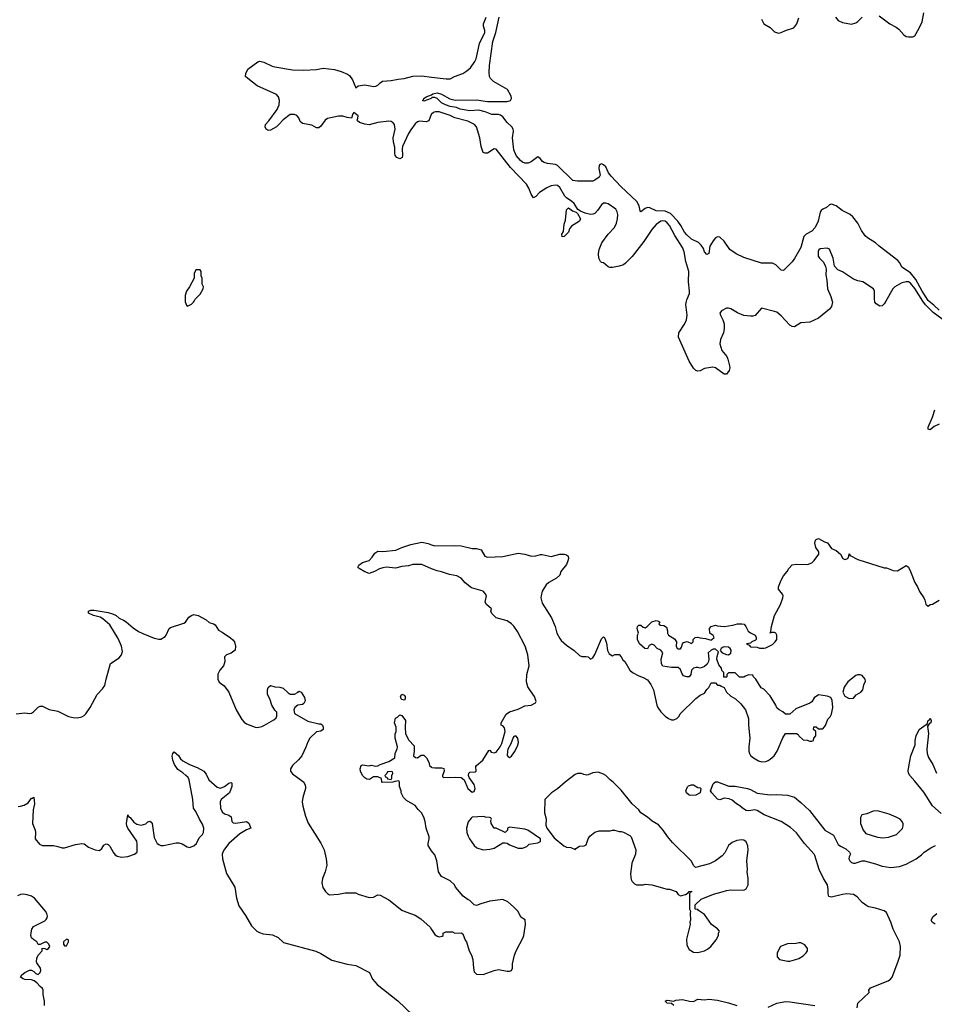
# Model space of a CAD drawing. Header units: inches. Extents: x 2220522 to 2384314, y 721474 to 893490.
# Tile 159 of 256: x 2296242 to 2304587, y 813581 to 822568. Entities that reach past the tile are written whole.
import ezdxf

# ---------------------------------------------------------------- set-up
doc = ezdxf.new("R2010")
doc.units = ezdxf.units.IN
doc.header["$MEASUREMENT"] = 0
for name, color, linetype in [('C2891', 7, 'Continuous'), ('C2892', 7, 'Continuous'), ('C3801', 7, 'Continuous'), ('C3802', 7, 'Continuous')]:
    doc.layers.add(name, color=color, linetype=linetype)

msp = doc.modelspace()

# ---------------------------------------------------------------- linework, layer by layer
at = {"layer": 'C2891', "color": 5}
for points, elevation in [([(2297751.6, 820000), (2297751.6, 819991.6), (2297763.6, 819963.6), (2297770, 819954), (2297790, 819962), (2297810, 819972), (2297828, 819990), (2297833.6, 820000)], 220), ([(2300000, 817557), (2299910, 817594.5), (2299830, 817594), (2299790, 817582.7), (2299730, 817577.6), (2299670, 817560.7), (2299590, 817571.6), (2299554.4, 817565.6), (2299523.8, 817556.2), (2299478, 817530), (2299430, 817512.7), (2299390, 817527), (2299338, 817558), (2299328, 817570), (2299335.3, 817590), (2299370, 817614), (2299430, 817631), (2299458.4, 817661.6), (2299481.6, 817698.4), (2299510, 817717.1), (2299554.9, 817714.9), (2299674.5, 817725.5), (2299728, 817750), (2299810, 817778), (2299910, 817798), (2299970, 817785.5), (2300000, 817775.7)], 180), ([(2296210, 816231.7), (2296290, 816242.4), (2296330, 816235.6), (2296350, 816238), (2296367.3, 816250), (2296410, 816294), (2296430, 816302), (2296450, 816303), (2296510, 816270.4), (2296590, 816255.2), (2296687.9, 816207.9), (2296730, 816198), (2296770, 816196.9), (2296810, 816205.8), (2296830, 816217.7), (2296846.3, 816233.7), (2296886.2, 816290), (2296947.7, 816410), (2296998.7, 816461.3), (2297017.3, 816490), (2297029.8, 816550), (2297070, 816690.8), (2297150, 816742.4), (2297171.2, 816770), (2297179.5, 816800.5), (2297171, 816850), (2297139.6, 816919.6), (2297064.9, 817044.9), (2297000.3, 817100.3), (2296975.6, 817115.6), (2296915.3, 817130), (2296869.2, 817150), (2296869, 817170), (2296890, 817178), (2296922.7, 817177.3), (2297050, 817156), (2297090, 817145.2), (2297121.6, 817130), (2297150, 817104.2), (2297190, 817087.6), (2297212.8, 817072.8), (2297277.2, 817017.2), (2297324.8, 816984.8), (2297364.2, 816964.2), (2297470, 816922.4), (2297510, 816913), (2297530, 816914), (2297570, 816938.8), (2297579.3, 816950), (2297606, 817010), (2297618.9, 817021.1), (2297739.6, 817060.4), (2297753.2, 817070), (2297786.2, 817113.8), (2297810, 817131), (2297830, 817138.8), (2297870, 817131), (2297944.7, 817090), (2297970, 817066.8), (2298010, 817054.8), (2298025.2, 817045.2), (2298057.1, 816997.1), (2298090, 816979.1), (2298165.2, 816925.2), (2298187.5, 816907.5), (2298201, 816890), (2298210.7, 816849.3), (2298206.4, 816813.6), (2298172.8, 816787.2), (2298130, 816772), (2298110, 816753.2), (2298113.4, 816710), (2298108.2, 816690), (2298100.5, 816670), (2298068.2, 816630), (2298050, 816594), (2298048.5, 816548.5), (2298060.5, 816520.5), (2298107.5, 816487.5), (2298150.5, 816430.5), (2298218, 816270), (2298270, 816180.7), (2298290, 816156.3), (2298310, 816140.5), (2298390, 816110.7), (2298412.1, 816107.9), (2298450, 816117.3), (2298475.3, 816130), (2298562, 816178), (2298583.1, 816196.9), (2298588.7, 816210), (2298588, 816248), (2298570, 816266), (2298542, 816310), (2298524, 816370), (2298504, 816410), (2298502, 816450), (2298510, 816474), (2298530, 816491.3), (2298570, 816478), (2298615.3, 816475.3), (2298646, 816466), (2298690, 816424.7), (2298711, 816411), (2298750, 816410.8), (2298784, 816430), (2298790, 816438), (2298810, 816431.3), (2298841.5, 816381.5), (2298847, 816350), (2298834.6, 816325.4), (2298821.7, 816318.3), (2298781, 816310), (2298751.3, 816290), (2298742.8, 816270), (2298750, 816234), (2298870, 816166), (2298970, 816141), (2298990, 816141), (2299004.7, 816130), (2299012, 816110), (2299010.8, 816089.2), (2298990, 816075.3), (2298950, 816068), (2298890, 816008.7), (2298870, 815978), (2298852.8, 815927.2), (2298816.3, 815850), (2298786.6, 815813.4), (2298730, 815761.2), (2298714, 815730), (2298714, 815710), (2298730, 815684), (2298810, 815627.7), (2298830.3, 815610.3), (2298844.9, 815590), (2298850.4, 815570), (2298848.4, 815550), (2298824.4, 815470), (2298820.3, 815430), (2298824.9, 815390), (2298850, 815298), (2298875.1, 815235.1), (2298990.4, 815050.4), (2299019.3, 814990), (2299039.5, 814910), (2299044.2, 814850), (2299030.3, 814789.7), (2299004, 814730), (2298998.8, 814690), (2299007.1, 814647.1), (2299031, 814610), (2299050, 814591), (2299070, 814581), (2299150, 814587.3), (2299210, 814598.8), (2299310, 814598), (2299330, 814586), (2299430, 814556), (2299470, 814558), (2299510, 814581), (2299530, 814578), (2299610, 814536), (2299730, 814441), (2299763.5, 814423.5), (2299850, 814394.8), (2299902.5, 814362.5), (2299985.8, 814285.8), (2300000, 814264)], 180), ([(2300000, 814981.6), (2299969, 815030), (2299968.7, 815050), (2299979, 815090), (2299977.2, 815110), (2299949.2, 815190), (2299942.7, 815250), (2299929.2, 815290), (2299909.3, 815329.3), (2299878, 815358), (2299850, 815395.3), (2299770, 815442), (2299744, 815470), (2299722, 815510), (2299722, 815530), (2299708.7, 815570), (2299708.4, 815608.4), (2299702, 815622), (2299664.7, 815615.3), (2299647.3, 815607.3), (2299550, 815606), (2299546, 815610), (2299542, 815642), (2299510, 815658), (2299470, 815658), (2299442, 815638), (2299430, 815634), (2299410, 815637.2), (2299390, 815649.2), (2299369.3, 815670), (2299352.7, 815710), (2299349.3, 815730.7), (2299358, 815762), (2299370, 815766), (2299430, 815758.8), (2299450, 815762.8), (2299490, 815756), (2299510, 815758), (2299530, 815771), (2299610, 815798), (2299666, 815830), (2299668.9, 815871.1), (2299687.3, 815912.7), (2299688, 815930), (2299669, 816010), (2299669, 816050), (2299678, 816070), (2299678, 816110), (2299662, 816150), (2299670, 816192), (2299690, 816202), (2299710, 816222), (2299730, 816218), (2299761, 816170), (2299758, 816110), (2299762, 816050), (2299791.6, 815991.6), (2299839.6, 815939.6), (2299842, 815890), (2299834, 815850), (2299852.7, 815832.7), (2299870, 815832), (2299905.2, 815854.8), (2299930, 815854), (2299953.4, 815830), (2299976, 815790), (2299982, 815762), (2300000, 815744)], 180), ([(2296227.7, 815387.7), (2296250, 815388), (2296282.7, 815397.3), (2296320.1, 815419.9), (2296350, 815462), (2296358, 815462), (2296370, 815472), (2296375.5, 815410), (2296364.9, 815355.1), (2296357.4, 815230), (2296383.6, 815170), (2296387.6, 815150), (2296383, 815090), (2296421.8, 815041.8), (2296450, 815029.2), (2296549, 815029), (2296590, 815022), (2296629.2, 815009.2), (2296650, 815008), (2296750, 815039.3), (2296810, 815048.2), (2296830, 815044.9), (2296870, 815016.4), (2296930, 814992.2), (2296970, 814986), (2296990, 815003), (2297010, 815034.8), (2297030, 815044.4), (2297050, 815039.5), (2297064.9, 815024.9), (2297093.7, 814970), (2297110, 814948.7), (2297130, 814934), (2297170, 814922.6), (2297229, 814930), (2297289, 814950), (2297315.1, 814970), (2297314.8, 815045.2), (2297309.3, 815070), (2297227.7, 815187.7), (2297219.6, 815210), (2297217.6, 815230), (2297230, 815311.3), (2297235.3, 815295.3), (2297250, 815286.8), (2297284.4, 815244.4), (2297310, 815224.4), (2297350, 815217.1), (2297391.7, 815228.3), (2297410, 815246), (2297430, 815251.3), (2297442, 815242), (2297450.6, 815230), (2297470, 815102.8), (2297497.6, 815050), (2297510, 815038.7), (2297530, 815030.3), (2297555.3, 815030), (2297670, 815054), (2297694.2, 815054.2), (2297725.1, 815045.1), (2297770, 815017.1), (2297790, 815012.7), (2297830, 815028.9), (2297855.6, 815050), (2297880.4, 815099.6), (2297910, 815130.8), (2297919.6, 815150), (2297920.5, 815190), (2297910, 815226), (2297881.6, 815270), (2297850, 815342), (2297828.7, 815370), (2297822.7, 815450), (2297789.4, 815630), (2297778.4, 815650), (2297758.4, 815670), (2297730, 815695.1), (2297684.6, 815724.6), (2297654, 815770), (2297638.4, 815810), (2297632.9, 815847.1), (2297639, 815870), (2297650, 815884.7), (2297692, 815852), (2297710, 815821), (2297730, 815802.8), (2297791.3, 815770), (2297862, 815742), (2297921, 815710), (2297943, 815683), (2297967.3, 815630), (2298042.4, 815562.4), (2298070, 815554.9), (2298090, 815559.5), (2298110.9, 815569.1), (2298150, 815598), (2298170, 815606), (2298178.5, 815598.5), (2298176.4, 815570), (2298157.1, 815510), (2298080.4, 815450), (2298070.5, 815430), (2298072.7, 815370), (2298090, 815339.1), (2298110, 815319.1), (2298150, 815306), (2298170, 815291.3), (2298177.3, 815250), (2298190, 815237.3), (2298213.7, 815233.7), (2298310.4, 815250.4), (2298333.7, 815233.7), (2298351, 815190), (2298310, 815172.7), (2298250, 815138), (2298150.3, 815050), (2298110, 814996.3), (2298095.8, 814970), (2298089.3, 814950), (2298091.1, 814910), (2298130, 814774.9), (2298205.2, 814650), (2298219.3, 814550), (2298240.3, 814480.3), (2298302, 814390), (2298357.3, 814297.3), (2298404.6, 814250), (2298430, 814235), (2298463.5, 814223.5), (2298550, 814215.5), (2298601.7, 814190), (2298650, 814145.7), (2298944.7, 814064.7), (2298990, 814046), (2299090, 813985), (2299230, 813948.7), (2299310, 813933.8), (2299432.3, 813872.3), (2299462.4, 813810), (2299502.5, 813762.5), (2299692.6, 813612.6), (2299830, 813480.3)], 160), ([(2296468, 813570), (2296469, 813610), (2296455.3, 813670), (2296455.3, 813710), (2296450, 813726), (2296430, 813742), (2296398.3, 813778.3), (2296375.1, 813795.1), (2296350, 813802.9), (2296290, 813806.6), (2296272.9, 813812.9), (2296249.2, 813830), (2296262, 813850), (2296289.6, 813870.4), (2296330, 813891), (2296350, 813891.3), (2296370, 813880.7), (2296390, 813862), (2296410, 813854), (2296429.5, 813870.5), (2296434.5, 813890), (2296432.3, 813910), (2296398, 813958), (2296394, 813970), (2296398, 814002), (2296409.1, 814030.9), (2296446, 814070), (2296447.3, 814092.7), (2296471.6, 814091.6), (2296490, 814082), (2296506, 814090), (2296518, 814110), (2296508, 814130), (2296490, 814148), (2296470, 814148), (2296430, 814126), (2296410, 814128), (2296398, 814150), (2296370, 814168), (2296350, 814188), (2296344, 814210), (2296345.6, 814234.4), (2296352.7, 814267.3), (2296369, 814290), (2296470, 814344), (2296484.1, 814355.9), (2296493.2, 814370), (2296495.5, 814384.5), (2296489.3, 814410), (2296478, 814430), (2296377.3, 814550), (2296350, 814566.8), (2296310, 814581.4), (2296272.5, 814587.5), (2296250, 814583.7), (2296222.8, 814570)], 160)]:
    msp.add_lwpolyline(points, dxfattribs=dict(at, elevation=elevation))
for points, elevation in [([(2299750, 816358), (2299730, 816362), (2299722, 816370), (2299715.3, 816390), (2299730, 816411.3), (2299750, 816402), (2299758, 816390), (2299758, 816370)], 180), ([(2299630, 815706), (2299598, 815702), (2299592.7, 815687.3), (2299574, 815670), (2299578, 815658), (2299592.7, 815652.7), (2299598, 815638), (2299630, 815634), (2299636.4, 815643.6), (2299638, 815670), (2299646, 815690), (2299642, 815702)], 180), ([(2296670, 814175.3), (2296642, 814150), (2296642, 814130), (2296650, 814114), (2296670, 814114), (2296686, 814150), (2296686, 814170)], 160)]:
    msp.add_lwpolyline(points, close=True, dxfattribs=dict(at, elevation=elevation))
at = {"layer": 'C2892', "color": 5}
for points, elevation in [([(2300000, 821704.8), (2299997.6, 821702.4), (2299974.2, 821645.8), (2299950, 821636.8), (2299890, 821641.5), (2299870, 821634.5), (2299850, 821616.4), (2299810, 821561.7), (2299790, 821529.6), (2299734.9, 821410), (2299730.3, 821390), (2299734.3, 821330), (2299730.3, 821310), (2299710, 821298), (2299682.4, 821310), (2299669, 821329), (2299663.9, 821350), (2299663.8, 821403.8), (2299651.7, 821450), (2299649.8, 821490), (2299667.4, 821570), (2299660.4, 821610), (2299650, 821627.3), (2299630, 821639.1), (2299610, 821641), (2299510, 821628.6), (2299430, 821607.7), (2299390, 821614.6), (2299342, 821630), (2299324.5, 821644.5), (2299319.7, 821650), (2299328.2, 821670), (2299329.7, 821690), (2299290, 821721.2), (2299282.1, 821710), (2299270, 821669), (2299230, 821674.5), (2299190, 821687.6), (2299150, 821688.2), (2299050, 821666.5), (2299029.1, 821650.9), (2298990, 821596), (2298970, 821581.7), (2298958.7, 821581.3), (2298950, 821581.1), (2298906.4, 821606.4), (2298821.2, 821621.2), (2298799.4, 821639.4), (2298790, 821671.8), (2298770, 821694), (2298750, 821702.8), (2298710, 821702.8), (2298645.4, 821654.6), (2298607.6, 821610), (2298583.9, 821590), (2298530, 821559.2), (2298510, 821558), (2298502.2, 821562.2), (2298489.9, 821569.9), (2298481.9, 821590), (2298485, 821610), (2298516.3, 821643.7), (2298591.8, 821748.2), (2298609.9, 821790), (2298613.2, 821830), (2298603.9, 821863.9), (2298585.8, 821885.8), (2298410, 821964.1), (2298322.4, 822030), (2298303.6, 822050), (2298304.1, 822075.9), (2298323.2, 822116.8), (2298415.1, 822184.9), (2298431.9, 822188.1), (2298470, 822180.6), (2298544.6, 822144.6), (2298570, 822137.8), (2298730, 822110.6), (2298830, 822106.4), (2298950, 822112.8), (2299010, 822124.7), (2299113.6, 822113.6), (2299175, 822095), (2299232.2, 822072.2), (2299250, 822059.9), (2299279.8, 822019.8), (2299310, 821946.7), (2299330, 821963.5), (2299390, 821974.6), (2299470, 821959.7), (2299490, 821962.2), (2299509, 821971), (2299530, 821993.1), (2299552.9, 822007.1), (2299630, 822012.3), (2299693.9, 822026.1), (2299750, 822032.2), (2299830, 822052.6), (2299910, 822054.4), (2300000, 822043.4)], 180), ([(2300000, 821852.9), (2299997.3, 821850), (2299930, 821825.2), (2299918, 821830), (2299924.7, 821835.3), (2299929.2, 821850), (2299950, 821863), (2299998, 821882), (2300000, 821883.7)], 160), ([(2297833.6, 820000), (2297843.1, 820016.9), (2297890, 820062), (2297915.3, 820110), (2297918, 820130), (2297907.3, 820152.7), (2297906, 820210), (2297898, 820230), (2297898, 820270), (2297890, 820286), (2297850, 820286), (2297834, 820250), (2297834, 820210), (2297792, 820130), (2297764.7, 820090), (2297751.3, 820050), (2297751.6, 820000)], 220)]:
    msp.add_lwpolyline(points, dxfattribs=dict(at, elevation=elevation))
at = {"layer": 'C3801', "color": 5}
for points, elevation in [([(2303654.1, 820000), (2303656.8, 819990), (2303648.7, 819951.3), (2303630, 819927.4), (2303530, 819843.5), (2303450, 819807.8), (2303370, 819800.5), (2303310, 819765.6), (2303290, 819767.3), (2303270, 819779.5), (2303190, 819866), (2303150, 819897.2), (2303130, 819905.2), (2303010, 819935.3), (2302952.4, 819867.6), (2302930, 819860.9), (2302910, 819860.9), (2302850, 819869.4), (2302791.7, 819891.7), (2302730, 819929), (2302710, 819935.3), (2302690, 819934), (2302644.7, 819910), (2302631.3, 819890), (2302634.8, 819870), (2302657.3, 819830), (2302670, 819792), (2302670.6, 819750), (2302662, 819710), (2302634.9, 819650), (2302630.4, 819610.4), (2302648.8, 819548.8), (2302692.9, 819492.9), (2302704.4, 819470), (2302719.3, 819410), (2302720.5, 819390), (2302714.6, 819365.4), (2302690, 819334), (2302670, 819333.2), (2302590.9, 819390.9), (2302564.9, 819395.1), (2302490, 819385.1), (2302450, 819364.5), (2302430, 819359.5), (2302410, 819367.3), (2302390, 819387), (2302350, 819452.3), (2302252.3, 819670), (2302256, 819710), (2302307.3, 819790), (2302325.1, 819830), (2302333.3, 819870), (2302320.5, 819970), (2302326, 820000)], 180), ([(2304144.8, 820000), (2304130, 819974), (2304110, 819957), (2304090, 819954), (2304054.9, 819974.9), (2304045.1, 819990), (2304042.9, 820000)], 180), ([(2304667.9, 819830), (2304576.7, 819896.7), (2304505.7, 819965.6), (2304483.5, 820000)], 180), ([(2304630, 819917.7), (2304583.4, 819963.4), (2304536.4, 820000)], 160), ([(2304630, 818876.8), (2304586.5, 818853.5), (2304550, 818825.1), (2304530, 818829.2), (2304529.8, 818850.2), (2304570, 818940.7), (2304592.3, 819007.7)], 180), ([(2300000, 817775.7), (2300030, 817766), (2300210, 817768.5), (2300270, 817764.4), (2300370, 817741), (2300410, 817741), (2300452, 817730), (2300484.7, 817670), (2300510, 817662.8), (2300651.3, 817668.7), (2300790, 817698.4), (2300852, 817690), (2300912.8, 817672.8), (2300950, 817674.9), (2300993.1, 817686.9), (2301010, 817687), (2301090, 817668.4), (2301170, 817690.2), (2301210, 817690.3), (2301230, 817683.8), (2301245.5, 817670), (2301248.2, 817650), (2301244.4, 817630), (2301230, 817596), (2301180.7, 817530), (2301170, 817499), (2301138.8, 817470), (2301070.8, 817430), (2301046, 817410), (2301010, 817352.7), (2300998.7, 817310), (2300997.6, 817290), (2301010, 817241), (2301095.5, 817110), (2301127.7, 817030), (2301143.8, 816970), (2301170, 816918.8), (2301182.9, 816902.9), (2301230, 816858.8), (2301301, 816810), (2301350, 816766), (2301370, 816756), (2301410, 816756), (2301430, 816751.3), (2301450, 816732), (2301470, 816744.7), (2301490, 816774.8), (2301550, 816916), (2301570, 816934), (2301582, 816922), (2301597.3, 816877.3), (2301604, 816810), (2301619.6, 816779.6), (2301650, 816762), (2301672.7, 816772.7), (2301710, 816774), (2301730, 816754), (2301745.4, 816725.4), (2301762, 816710), (2301810, 816632), (2301832, 816610), (2301890, 816578), (2301930, 816564.7), (2301970, 816542), (2301999.8, 816499.8), (2302024.7, 816450), (2302056, 816310), (2302064.7, 816290), (2302091.3, 816250), (2302130, 816211.3), (2302162, 816190), (2302190, 816178), (2302210, 816178), (2302238, 816190), (2302258, 816210), (2302268.9, 816231.1), (2302410, 816372), (2302450, 816402), (2302490, 816422), (2302510, 816454), (2302530, 816474), (2302550, 816514), (2302590, 816514), (2302610, 816494), (2302630, 816494), (2302643.6, 816483.6), (2302670, 816474), (2302692, 816430), (2302730, 816392), (2302772, 816370), (2302822, 816322), (2302864.7, 816270), (2302891.3, 816190), (2302890.8, 816130), (2302902.8, 816010), (2302896, 815930), (2302896, 815890), (2302901, 815870), (2302910.9, 815850.9), (2302938, 815830), (2302983.4, 815803.4), (2303014.4, 815794.4), (2303050, 815797.3), (2303070, 815805.5), (2303090, 815817.3), (2303126, 815850), (2303151.8, 815890), (2303205.6, 816014.4), (2303230, 816051.3), (2303330, 816052), (2303343.6, 816043.6), (2303352, 816030), (2303390, 815994), (2303427.3, 815992.7), (2303450, 815982), (2303470, 815982), (2303486, 815990), (2303488.7, 816011.3), (2303506, 816030), (2303506, 816070), (2303486, 816090), (2303487.3, 816112.7), (2303510, 816114), (2303530, 816094), (2303570, 816094), (2303592.9, 816127.1), (2303616.5, 816183.5), (2303635.5, 816204.5), (2303649, 816230), (2303661.2, 816290), (2303654.6, 816354.6), (2303642, 816382), (2303610, 816394), (2303530, 816405.2), (2303490, 816377.2), (2303470, 816342), (2303450.9, 816329.1), (2303322, 816278), (2303270, 816228), (2303230, 816228), (2303206, 816250), (2303170, 816268), (2303150, 816288), (2303142, 816310), (2303090, 816398), (2303030, 816458), (2303008, 816470), (2302958, 816550), (2302938, 816570), (2302930, 816586), (2302892.7, 816587.3), (2302863.6, 816576.4), (2302850, 816566), (2302810, 816566), (2302770, 816606), (2302710, 816606), (2302694, 816590), (2302694, 816570), (2302690, 816566), (2302667.3, 816567.3), (2302666, 816610), (2302647.3, 816627.3), (2302646, 816650), (2302620.2, 816680.2), (2302604, 816730), (2302604.7, 816755.3), (2302618, 816798), (2302590, 816822), (2302570, 816824), (2302550, 816814), (2302524.7, 816790), (2302530.8, 816730), (2302527.3, 816710), (2302514.6, 816685.4), (2302490, 816664), (2302470, 816654), (2302450, 816649), (2302430, 816655.3), (2302414.6, 816654.6), (2302390, 816649), (2302371, 816630), (2302366, 816590), (2302350.8, 816569.2), (2302329.1, 816569.1), (2302299, 816579), (2302282, 816602), (2302270, 816638), (2302250, 816655.3), (2302190, 816655.3), (2302110, 816668), (2302098, 816690), (2302094, 816730), (2302108.7, 816790), (2302092.7, 816812.7), (2302058, 816830), (2302030, 816858), (2302010, 816868), (2301985.4, 816854.6), (2301970, 816826), (2301946, 816830), (2301898, 816870), (2301878, 816910), (2301878, 816950), (2301888.7, 816970), (2301875.3, 817010), (2301878, 817030), (2301890, 817042), (2301910, 817042), (2301930, 817022), (2301950, 817018), (2301968, 817030), (2302009.1, 817070.9), (2302050, 817084.7), (2302070, 817078), (2302082, 817070), (2302074, 817050), (2302090, 817042), (2302119.6, 817039.6), (2302142, 817022), (2302152, 816990), (2302152, 816970), (2302162, 816950), (2302216.9, 816916.9), (2302234, 816890), (2302232, 816850), (2302242, 816830), (2302250, 816824.7), (2302270, 816824.7), (2302280.2, 816839.8), (2302288.4, 816871.6), (2302298, 816882), (2302331.3, 816891.3), (2302370, 816874), (2302386, 816890), (2302386, 816910), (2302406, 816930), (2302430, 816931), (2302450, 816924.7), (2302499.8, 816919.8), (2302550, 816906), (2302558, 816910), (2302578, 816930), (2302568.4, 816948.4), (2302538, 816970), (2302535.3, 817010), (2302550, 817030.8), (2302590, 817041), (2302610, 817034.8), (2302670, 817030.5), (2302750, 817040.7), (2302790, 817053.4), (2302830, 817054), (2302851, 817050), (2302866.8, 817030), (2302888, 816988), (2302910.5, 816970.5), (2302951, 816950), (2302961, 816930), (2302962, 816910), (2302955.3, 816904.7), (2302922, 816890), (2302910, 816878), (2302874, 816870), (2302898, 816858), (2302910, 816844.7), (2302970, 816842), (2302991.1, 816831.1), (2303030, 816831), (2303050, 816836), (2303110, 816866), (2303135.3, 816890), (2303149, 816910), (2303149.2, 816950), (2303142, 816970), (2303130, 816975.1), (2303104.7, 816975.3), (2303088, 816970), (2303095.3, 816984.7), (2303101.3, 817030), (2303127.3, 817130), (2303184.5, 817230), (2303205.2, 817290), (2303209.2, 817310), (2303203.2, 817323.2), (2303166.6, 817370), (2303166.6, 817390), (2303190, 817451.3), (2303209.6, 817490.4), (2303245.2, 817530), (2303260.1, 817559.9), (2303290, 817591.3), (2303330, 817599.1), (2303430, 817595.5), (2303468.7, 817610), (2303490, 817631), (2303533.2, 817690), (2303534, 817710), (2303505.2, 817750), (2303497.2, 817790), (2303503.2, 817816.8), (2303510, 817824.7), (2303530, 817831.3), (2303583.5, 817803.5), (2303613.7, 817793.7), (2303650, 817742), (2303690, 817722), (2303732, 817690), (2303752, 817650), (2303770, 817641), (2303798, 817650), (2303808, 817670), (2303810, 817691.3), (2303818, 817678), (2303890, 817640.7), (2304130, 817564.7), (2304150, 817564.7), (2304210, 817541), (2304250, 817536), (2304330, 817584.7), (2304339.8, 817579.8), (2304350, 817572), (2304370, 817532), (2304408, 817430), (2304433.4, 817390), (2304450.7, 817350), (2304491, 817290), (2304501, 817270), (2304510, 817234), (2304530, 817214), (2304548.4, 817231.6), (2304570, 817232), (2304630, 817270.6)], 180), ([(2300000, 815744), (2300002, 815742), (2300030, 815738), (2300090, 815739.1), (2300112.8, 815732.8), (2300114, 815710), (2300098.8, 815670), (2300100.7, 815660.7), (2300110, 815651.3), (2300215.5, 815655.5), (2300270.6, 815650.6), (2300296, 815630), (2300332, 815550), (2300370, 815518), (2300390, 815522), (2300397.2, 815550), (2300390, 815586), (2300344, 815650), (2300337.2, 815670), (2300339, 815690), (2300350, 815701), (2300398, 815702), (2300408, 815710), (2300404, 815750), (2300410, 815762), (2300469, 815810), (2300522, 815898), (2300530, 815902), (2300543.4, 815883.4), (2300570, 815874.9), (2300590, 815882.4), (2300626, 815930), (2300639.7, 815960.3), (2300671.5, 816070), (2300663.9, 816103.9), (2300650, 816121.2), (2300635.3, 816130), (2300634, 816150), (2300681.2, 816230), (2300710, 816250.8), (2300790, 816276), (2300850, 816304.7), (2300910, 816312), (2300948.4, 816331.6), (2300954.6, 816345.4), (2300939, 816390), (2300901, 816441), (2300879.1, 816479.1), (2300865.8, 816525.8), (2300869.6, 816590), (2300889.6, 816670), (2300877, 816770), (2300854.5, 816850), (2300782.7, 816982.7), (2300750, 817033.2), (2300730, 817053.2), (2300690, 817081.2), (2300589.1, 817109.1), (2300550, 817148), (2300542, 817170), (2300546, 817190), (2300502, 817230), (2300489, 817250), (2300499.5, 817310), (2300489.4, 817330), (2300470, 817351.6), (2300362.7, 817382.7), (2300307.5, 817427.5), (2300270, 817469.4), (2300230, 817492), (2300163.8, 817503.8), (2300090, 817529.5), (2300050, 817536.2), (2300000, 817557)], 180), ([(2304650, 815322.2), (2304571.8, 815391.8), (2304490, 815518.3), (2304410, 815618.7), (2304362.9, 815670), (2304351.8, 815690), (2304349.5, 815710.5), (2304354.5, 815750), (2304373.6, 815850), (2304412.3, 815950), (2304412.3, 815990), (2304422.7, 816030), (2304450, 816090.7), (2304490, 816120.7), (2304514, 816134), (2304526, 816134), (2304522, 816142), (2304529.5, 816170), (2304542, 816178), (2304550, 816191.3), (2304558.8, 816170), (2304554, 816150), (2304539.6, 816140.4), (2304524.7, 816115.3), (2304532.7, 816052.7), (2304519.7, 815910), (2304522.6, 815870), (2304533.3, 815833.3), (2304574.4, 815770), (2304605.3, 815690)], 160), ([(2303884, 813550), (2303889.2, 813590), (2303993.2, 813690), (2303988.7, 813710), (2304005.2, 813730), (2304164.3, 813795.7), (2304186, 813810), (2304203.5, 813830), (2304255.3, 813964.7), (2304275.3, 814030), (2304278.3, 814110), (2304268, 814150), (2304210, 814266.6), (2304189.8, 814330), (2304150, 814417.7), (2304130, 814434), (2304050, 814459.2), (2303990, 814469.9), (2303970, 814479), (2303929.2, 814509.2), (2303883, 814563), (2303850, 814582.9), (2303790, 814589.9), (2303750, 814584.3), (2303650, 814557.6), (2303625.3, 814565.3), (2303618.2, 814590), (2303619.5, 814630), (2303612.4, 814670), (2303576.2, 814730), (2303537.4, 814810), (2303498, 814938), (2303490, 814952.3), (2303401.6, 815050), (2303330, 815146.8), (2303274.6, 815194.6), (2303190, 815248.9), (2303034, 815310), (2302970, 815349.8), (2302950, 815357), (2302894.2, 815345.8), (2302870, 815348.5), (2302838, 815370), (2302813.7, 815393.7), (2302782.4, 815410), (2302743.1, 815443.1), (2302715.7, 815455.7), (2302670, 815463), (2302630, 815448.3), (2302610, 815452.3), (2302556, 815510), (2302545.2, 815530), (2302567.9, 815592.1), (2302577.5, 815602.5), (2302589.7, 815610.3), (2302610, 815610.3), (2302711.4, 815571.4), (2302770, 815572.3), (2302882.8, 815550), (2302910, 815542), (2302970, 815507.7), (2303090, 815494.3), (2303150, 815496.1), (2303248.8, 815491.2), (2303310, 815470.2), (2303370, 815423.6), (2303447.1, 815350), (2303588.5, 815170), (2303666, 815126), (2303710, 815039.5), (2303730, 815023), (2303779.8, 814999.8), (2303812, 814970), (2303822, 814950), (2303810, 814926), (2303807.7, 814910), (2303816.3, 814890), (2303830, 814876.3), (2303850, 814869.1), (2303866, 814870), (2303928.4, 814891.6), (2303948.4, 814891.6), (2304050, 814862.8), (2304110, 814840.7), (2304190, 814830.8), (2304270, 814838.8), (2304330, 814858.8), (2304422, 814910), (2304470, 814946), (2304494, 814970), (2304555.3, 815010), (2304599, 815030)], 160), ([(2300000, 814264), (2300030, 814218), (2300050, 814202.8), (2300070, 814198), (2300096.4, 814203.6), (2300106, 814210), (2300106, 814230), (2300130, 814242), (2300190, 814242), (2300211.6, 814231.6), (2300270, 814232), (2300284.7, 814224.7), (2300306.8, 814166.8), (2300318, 814150), (2300342.8, 814070), (2300364.9, 814030), (2300374.9, 813990), (2300381.6, 813910), (2300390, 813878), (2300410, 813854.8), (2300470, 813854), (2300570, 813890.4), (2300610, 813899.3), (2300690, 813883.1), (2300710, 813883.8), (2300729.5, 813890.5), (2300737, 813910), (2300739.5, 813950), (2300757, 814030), (2300772, 814070), (2300836, 814190), (2300842.7, 814210), (2300858, 814310), (2300852.7, 814352.7), (2300815.3, 814375.3), (2300789, 814429), (2300748.7, 814470), (2300695.5, 814515.5), (2300650, 814539), (2300530, 814522), (2300450, 814499), (2300410, 814482), (2300390, 814488), (2300350, 814528), (2300334.6, 814534.6), (2300289.3, 814569.3), (2300218, 814650), (2300208, 814670), (2300170, 814708), (2300090, 814748), (2300064, 814790), (2300049, 814890), (2300030, 814946), (2300010, 814966), (2300000, 814981.6)], 180), ([(2304593.8, 814313.8), (2304568, 814330), (2304558, 814350), (2304576.5, 814383.5), (2304610, 814410.8)], 140), ([(2302210, 813569.3), (2302190, 813589), (2302148.7, 813590), (2302130, 813611), (2302150, 813617.3), (2302210, 813611), (2302230, 813618.8), (2302290, 813626), (2302354, 813610), (2302390, 813606.8), (2302430, 813627.3), (2302490, 813620.5), (2302530, 813628.2), (2302610, 813619.5), (2302710, 813594.7), (2302784.7, 813570)], 160), ([(2303070, 813555), (2303150, 813590.7), (2303230, 813605.2), (2303270, 813604.2), (2303498, 813570)], 160)]:
    msp.add_lwpolyline(points, dxfattribs=dict(at, elevation=elevation))
for points, elevation in [([(2302676, 816844), (2302659.8, 816840.2), (2302642, 816830), (2302634, 816810), (2302652, 816790), (2302690, 816774.8), (2302710, 816771), (2302730, 816784.7), (2302733.8, 816813.8), (2302724, 816830), (2302710, 816839.3)], 180), ([(2303890, 816589), (2303870, 816582), (2303796.8, 816523.2), (2303763.5, 816476.5), (2303752, 816430), (2303770, 816394), (2303810, 816371.3), (2303850, 816376), (2303875.1, 816404.9), (2303915.3, 816430), (2303934, 816450), (2303943.2, 816496.8), (2303959, 816530), (2303955.3, 816550), (2303930, 816582), (2303910, 816588.7)], 180), ([(2300770, 816032.3), (2300750, 816026), (2300742.9, 816017.1), (2300722, 815958), (2300697.1, 815910), (2300692.4, 815890), (2300690.5, 815850.5), (2300699.1, 815839.1), (2300710, 815833.4), (2300730, 815846), (2300756, 815884), (2300783, 815937), (2300794, 815970), (2300787, 816010)], 180), ([(2301520.4, 815700.4), (2301470, 815694), (2301430, 815676), (2301413.6, 815673.6), (2301390, 815677.2), (2301369.1, 815689.1), (2301330, 815689), (2301310, 815679), (2301218, 815610), (2301150, 815548), (2301094, 815510), (2301034, 815450), (2301031.3, 815330), (2301045.4, 815274.6), (2301043.5, 815216.5), (2301050.8, 815190), (2301119.9, 815099.9), (2301207.5, 815027.5), (2301230, 815014.8), (2301270.9, 815010.9), (2301310, 814994), (2301316.4, 815003.6), (2301350, 815024.7), (2301392.5, 815027.5), (2301410, 815038), (2301427.3, 815092.7), (2301442.9, 815117.1), (2301490, 815151.3), (2301530, 815164.7), (2301630, 815164.7), (2301650, 815171.3), (2301670, 815171.3), (2301710, 815158), (2301730, 815158), (2301751.1, 815151.1), (2301810, 815122), (2301822, 815110), (2301864.7, 814990), (2301861, 814950), (2301827.3, 814870), (2301814.8, 814770), (2301821.4, 814721.4), (2301830, 814702), (2301850, 814682), (2301870, 814671.3), (2301930, 814671.3), (2301950, 814676), (2302010, 814671.3), (2302150, 814631.3), (2302170, 814631.3), (2302230.9, 814610.9), (2302250, 814582), (2302270, 814572), (2302316.4, 814583.6), (2302342, 814598), (2302350, 814612), (2302372.7, 814612.7), (2302370, 814606), (2302358, 814602), (2302352, 814588), (2302354, 814450), (2302362, 814430), (2302358, 814410), (2302361, 814350), (2302356, 814330), (2302358.8, 814310), (2302325.8, 814174.2), (2302330, 814122), (2302350, 814080.7), (2302390, 814057.1), (2302430, 814052.7), (2302490, 814068.2), (2302517.1, 814082.9), (2302549.2, 814110), (2302597.2, 814170), (2302618, 814210), (2302618, 814230), (2302628, 814250), (2302608.7, 814270), (2302554, 814310), (2302490, 814402), (2302436.4, 814436.4), (2302430, 814446), (2302406, 814450), (2302406, 814490), (2302460.2, 814539.8), (2302573.6, 814586.4), (2302650, 814606), (2302690, 814621), (2302730, 814626), (2302850, 814622), (2302870, 814634), (2302888.4, 814671.6), (2302888, 814730), (2302879, 814790), (2302882, 814810), (2302877.2, 814890), (2302889.6, 814990), (2302886.2, 815026.2), (2302870, 815062.7), (2302850, 815078), (2302830, 815082.7), (2302785.2, 815074.8), (2302742.5, 815057.5), (2302710.5, 815029.5), (2302676.1, 814963.9), (2302650, 814937.2), (2302590, 814889), (2302536.8, 814863.2), (2302409, 814829), (2302389.1, 814849.1), (2302370, 814888), (2302197.5, 815057.5), (2302152.1, 815112.1), (2302113.2, 815170), (2302070, 815219), (2302012.9, 815252.9), (2301970, 815288.7), (2301909.3, 815329.3), (2301890, 815355.3), (2301829.3, 815409.3), (2301730, 815535.3), (2301655.3, 815610), (2301629.3, 815629.3), (2301590, 815668.7), (2301570, 815682)], 180), ([(2302365.3, 815485.3), (2302349.2, 815490), (2302325.2, 815510), (2302319, 815530), (2302335.1, 815564.9), (2302344.8, 815575.2), (2302370, 815584.9), (2302390, 815584), (2302430, 815561), (2302450, 815558), (2302458, 815550), (2302451, 815510), (2302410, 815489.6)], 160), ([(2304070, 815345.6), (2304030, 815343.7), (2303970, 815318), (2303926.8, 815310), (2303912.5, 815287.5), (2303912.2, 815230), (2303936.4, 815170), (2303961.1, 815141.1), (2304070, 815105.4), (2304118.2, 815101.8), (2304170, 815107.9), (2304242, 815130), (2304295.5, 815184.5), (2304304, 815210), (2304301.2, 815230), (2304290, 815254), (2304274, 815270), (2304238, 815290), (2304175.5, 815315.5)], 180), ([(2300474, 815294), (2300371.3, 815288.7), (2300359.6, 815280.4), (2300334.8, 815245.2), (2300318.8, 815190), (2300322.8, 815150), (2300334.4, 815114.4), (2300346, 815090), (2300390, 815031.3), (2300412, 815010), (2300470, 814991), (2300530, 814996), (2300570, 815006), (2300650, 815054), (2300670, 815054), (2300690, 815052), (2300710, 815038), (2300790, 815004.7), (2300830, 815004.7), (2300870, 815022), (2300890, 815042), (2300970, 815056), (2300992.7, 815067.3), (2300994, 815090), (2300879, 815170), (2300850, 815180.9), (2300710, 815198), (2300694, 815190), (2300694, 815170), (2300670, 815148), (2300590, 815188), (2300570, 815188.7), (2300544, 815230), (2300542, 815258), (2300546, 815270), (2300542, 815282), (2300527.3, 815287.3), (2300491.6, 815288.4)], 180), ([(2303370, 814142), (2303350, 814142), (2303325.4, 814134.6), (2303247.1, 814132.9), (2303182, 814110), (2303152, 814050), (2303152.7, 814012.7), (2303174, 813990), (2303250, 813976), (2303270, 813976), (2303310, 813986), (2303350, 813998.8), (2303390, 814022.8), (2303419, 814050), (2303429, 814070), (2303429, 814090), (2303404.7, 814124.7)], 180)]:
    msp.add_lwpolyline(points, close=True, dxfattribs=dict(at, elevation=elevation))
at = {"layer": 'C3802', "color": 5}
for points, elevation in [([(2304083, 822603), (2304180.3, 822530), (2304239.2, 822499.2), (2304261.9, 822481.9), (2304310, 822428.8), (2304330, 822415.3), (2304350, 822410.3), (2304389.6, 822410.4), (2304410, 822420.7), (2304450, 822490.5), (2304475, 822550), (2304490.7, 822630)], 160), ([(2300000, 822043.4), (2300132.8, 822027.2), (2300170, 822028.4), (2300210, 822050.4), (2300283.6, 822076.4), (2300320.1, 822099.9), (2300354.5, 822130), (2300394.3, 822185.7), (2300406.3, 822210), (2300436.5, 822350), (2300487.3, 822450), (2300486.2, 822470), (2300473.3, 822510), (2300474.2, 822530), (2300498.5, 822590)], 180), ([(2300000, 821883.7), (2300010, 821892.4), (2300050, 821899.1), (2300090, 821888.9), (2300165.5, 821845.5), (2300215.1, 821835.1), (2300410, 821837.1), (2300510, 821820.4), (2300690, 821821.3), (2300719, 821830), (2300729.3, 821850), (2300726, 821870), (2300693.6, 821930), (2300564.9, 822004.9), (2300538.1, 822030), (2300528.1, 822050), (2300525.3, 822085.3), (2300529, 822150), (2300557.7, 822370), (2300585.7, 822450), (2300616.8, 822590)], 160), ([(2303010, 822574), (2303032, 822530), (2303090, 822498), (2303130, 822458), (2303165.4, 822445.4), (2303190, 822450.8), (2303229.6, 822470.4), (2303305.1, 822494.9), (2303332.7, 822530), (2303350, 822584.7)], 160), ([(2303686, 822590), (2303710, 822561), (2303750, 822542.8), (2303830, 822527.3), (2303870, 822538.8), (2303890, 822551), (2303929.2, 822590)], 160), ([(2304536.4, 820000), (2304530, 820005), (2304474.7, 820090), (2304418.1, 820198.1), (2304370, 820258.1), (2304290.4, 820310), (2304272.6, 820350), (2304252.5, 820370), (2304082.2, 820502.2), (2304050, 820531.8), (2303976.2, 820576.2), (2303954.8, 820594.8), (2303923.2, 820643.2), (2303888.5, 820710), (2303843.2, 820770), (2303818, 820790), (2303746, 820826), (2303690, 820869.1), (2303650, 820885.6), (2303630, 820877.2), (2303604.6, 820855.4), (2303570, 820838.8), (2303554.1, 820825.9), (2303546.3, 820810), (2303528.5, 820730), (2303499, 820670), (2303470, 820639.2), (2303416.8, 820610), (2303395.1, 820590), (2303370.1, 820489.9), (2303311.4, 820388.6), (2303290, 820357.4), (2303210, 820279.6), (2303190, 820283), (2303139.6, 820330), (2303110, 820344.8), (2303010, 820344.5), (2302850, 820396.5), (2302779.2, 820430), (2302721, 820470), (2302670, 820547.5), (2302630, 820582.9), (2302610, 820585), (2302590, 820575.5), (2302569.2, 820550.8), (2302537.7, 820502.3), (2302530, 820432.7), (2302510, 820424.2), (2302491.1, 820450), (2302480.3, 820480.3), (2302460.3, 820510), (2302433.9, 820534), (2302370, 820565.2), (2302330, 820603.7), (2302308.4, 820630), (2302274.6, 820690), (2302246, 820730), (2302178.7, 820798.7), (2302130, 820820.9), (2302050, 820824.9), (2301990, 820849.9), (2301970, 820852.4), (2301950, 820845), (2301910, 820815.1), (2301904.2, 820824.2), (2301895.4, 820870), (2301872.6, 820910), (2301727, 821047), (2301639, 821139), (2301615.2, 821170), (2301590, 821223.9), (2301570, 821244.7), (2301550, 821253), (2301534.5, 821245.5), (2301530, 821238.4), (2301524.5, 821210), (2301539, 821150), (2301529.1, 821130.9), (2301490, 821103), (2301470, 821094.3), (2301450, 821092.8), (2301330, 821093.5), (2301290, 821101.7), (2301150, 821238), (2301130, 821246.3), (2301056.8, 821256.8), (2301025.8, 821265.8), (2301012.9, 821272.9), (2300990, 821300.9), (2300970, 821315.1), (2300910, 821271.5), (2300880.7, 821259.3), (2300850, 821259.8), (2300830, 821267.3), (2300810, 821282.4), (2300770.8, 821330), (2300750, 821379.3), (2300739.3, 821490), (2300746.6, 821550), (2300744.5, 821570), (2300733.3, 821590), (2300690, 821629.8), (2300650, 821681.4), (2300630, 821698.2), (2300610, 821702.9), (2300550, 821703.1), (2300488.1, 821728.1), (2300430, 821741), (2300350, 821736.5), (2300261.6, 821750), (2300226.1, 821766.1), (2300170, 821775.2), (2300126.6, 821790), (2300091.2, 821810), (2300050, 821848.3), (2300030, 821858.7), (2300003.4, 821856.6), (2300000, 821852.9)], 160), ([(2302326, 820000), (2302327.8, 820010), (2302352, 820070), (2302354.5, 820090), (2302343.9, 820176.1), (2302347.8, 820270), (2302319.8, 820359.8), (2302305.1, 820450), (2302290.8, 820490), (2302218.5, 820598.5), (2302170, 820689.7), (2302150, 820714), (2302130, 820729.6), (2302110, 820732.3), (2302091.9, 820728.1), (2302050, 820699.3), (2302010, 820654.5), (2301936.9, 820543.1), (2301830, 820406.6), (2301770, 820344.5), (2301750, 820332), (2301710, 820317), (2301650, 820307), (2301627.5, 820307.5), (2301612.3, 820312.3), (2301570, 820348.7), (2301550, 820353.2), (2301542, 820362), (2301525.6, 820390), (2301522.4, 820430), (2301528, 820470), (2301554.3, 820530), (2301610, 820610.3), (2301668.2, 820670), (2301688.3, 820710), (2301697.7, 820750), (2301698.7, 820790), (2301694.3, 820814.3), (2301679.7, 820839.7), (2301610, 820887), (2301590, 820894.5), (2301570, 820894), (2301550, 820879.6), (2301515, 820825), (2301490, 820800.4), (2301470, 820792.1), (2301450, 820790.8), (2301402.2, 820802.2), (2301359.4, 820819.4), (2301334.9, 820834.9), (2301302.3, 820890), (2301279.7, 820910), (2301230, 820941.2), (2301216, 820956), (2301170, 821037.6), (2301150, 821053.3), (2301130, 821058.3), (2301090, 821052.6), (2301050, 821034.2), (2300984.6, 820990), (2300950, 820953.3), (2300930, 820943.6), (2300910, 820974.5), (2300888.2, 821030), (2300866.9, 821066.9), (2300718.6, 821218.6), (2300590, 821386), (2300570, 821389.2), (2300510, 821349.2), (2300489, 821349), (2300470, 821355.3), (2300451, 821411), (2300440.9, 821490), (2300410.6, 821590.6), (2300391.4, 821611.4), (2300330, 821641.2), (2300213.2, 821673.2), (2300170, 821693.4), (2300070, 821726.3), (2300032.3, 821727.7), (2300017.8, 821722.2), (2300000, 821704.8)], 180), ([(2304042.9, 820000), (2304040.8, 820010), (2304042.4, 820090), (2304032.8, 820112.8), (2303935.3, 820175.3), (2303890, 820184.5), (2303850, 820199.5), (2303750, 820267), (2303705.1, 820285.1), (2303677, 820317), (2303662.9, 820390), (2303630, 820474), (2303610, 820482), (2303544.7, 820475.3), (2303532.3, 820467.7), (2303527.6, 820452.4), (2303528.4, 820410), (2303538.8, 820390), (2303574.4, 820354.4), (2303594.4, 820314.4), (2303601.6, 820290), (2303598, 820238), (2303607.7, 820190), (2303611.7, 820110), (2303642.7, 820042.7), (2303654.1, 820000)], 180), ([(2304483.5, 820000), (2304410, 820114), (2304370, 820161.8), (2304350, 820174.6), (2304330, 820175.7), (2304290, 820166.4), (2304226.2, 820130), (2304207.4, 820110), (2304144.8, 820000)], 180)]:
    msp.add_lwpolyline(points, dxfattribs=dict(at, elevation=elevation))
at = {"layer": 'C3802', "color": 5, "elevation": 180}
msp.add_lwpolyline([(2301190, 820586), (2301189.6, 820610), (2301204.7, 820635.3), (2301210, 820702), (2301222.7, 820737.3), (2301230, 820831.3), (2301250, 820850.5), (2301284.5, 820824.5), (2301318, 820810), (2301330, 820798), (2301358.8, 820750), (2301351, 820730), (2301278, 820682), (2301259.8, 820660.2), (2301250, 820628), (2301210, 820588.7)], close=True, dxfattribs=at)

doc.saveas('drawing.dxf')
